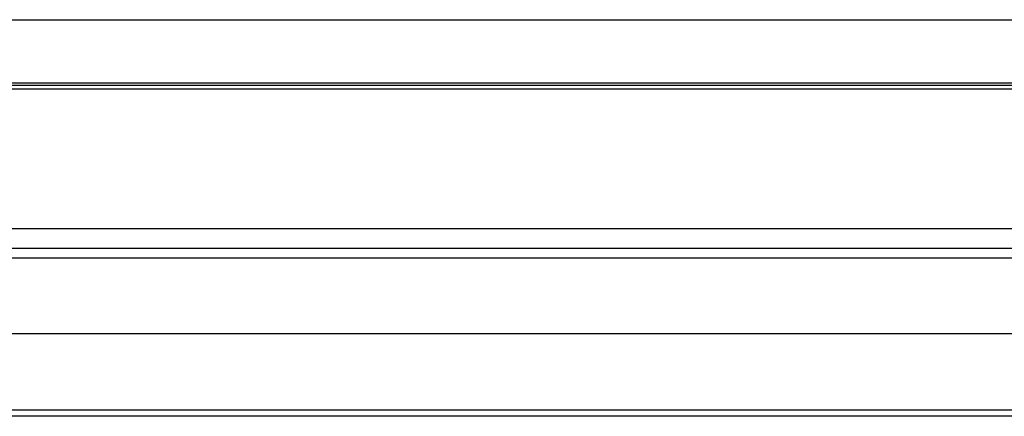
# Model space of a CAD drawing. Header units: millimetres. Extents: x 2505.31 to 2510.58, y 5110.13 to 5113.73.
# Tile 6 of 37: x 2505.8959 to 2506.0511, y 5110.3633 to 5110.4258. Entities that reach past the tile are written whole.
import ezdxf

# ---------------------------------------------------------------- set-up
doc = ezdxf.new("R2010")
doc.units = ezdxf.units.MM

# ---------------------------------------------------------------- blocks, each defined once
blk = doc.blocks.new('Aries60x60_HS_lat2')
for points in [[(2505.6414, 5110.42584), (2506.12106, 5110.42584)], [(2505.63908, 5110.4155), (2506.12339, 5110.4155)], [(2506.12339, 5110.41489), (2505.63908, 5110.41489)], [(2505.64135, 5110.4159), (2506.12111, 5110.4159)], [(2506.12339, 5110.39289), (2505.63908, 5110.39289)], [(2505.63908, 5110.38983), (2506.12339, 5110.38983)], [(2505.58121, 5110.38833), (2506.18124, 5110.38833), (2506.18124, 5110.37633), (2505.58121, 5110.37633), (2505.58121, 5110.38833)], [(2505.58121, 5110.37633), (2505.58121, 5110.36433), (2506.18124, 5110.36433), (2506.18124, 5110.37633)], [(2506.18124, 5110.36433), (2506.18124, 5110.36333), (2505.58121, 5110.36333), (2505.58121, 5110.36433)]]:
    blk.add_lwpolyline(points)

msp = doc.modelspace()

# ---------------------------------------------------------------- block references
msp.add_blockref('Aries60x60_HS_lat2', (0, 0))

doc.saveas('drawing.dxf')
